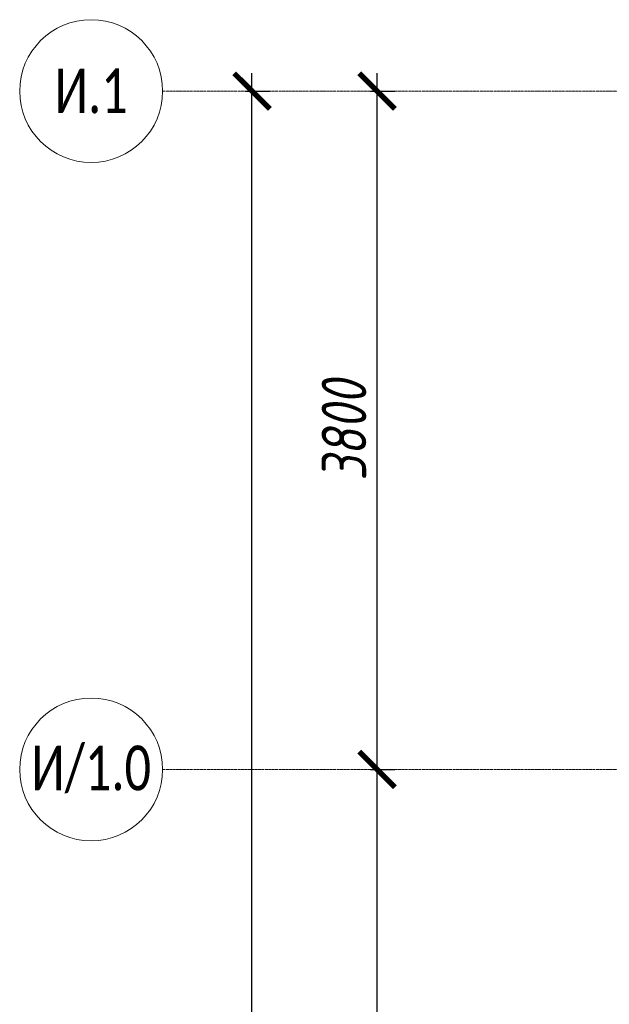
# Model space of a CAD drawing. Header units: millimetres. Extents: x -84210938 to 7466299, y -86687 to 22081.
# Tile 138 of 256: x 31815 to 35115, y -25015 to -19499. Entities that reach past the tile are written whole.
import ezdxf

# ---------------------------------------------------------------- set-up
doc = ezdxf.new("R2010")
doc.units = ezdxf.units.MM
doc.linetypes.add('-D1d1-15x02', pattern=[19, 15, -2, 0, -2])
doc.layers.get('Defpoints').update_dxf_attribs({"color": 31})
doc.layers.add('Оси', color=7, linetype='Continuous', lineweight=5)
doc.styles.add('Calibri Light', font='Calibri light.ttf', dxfattribs={"width": 0.75, "height": 250})
doc.styles.add('fl_iso paper', font='isocpeur.ttf', dxfattribs={"width": 0.8, "oblique": 10})
doc.dimstyles.new('In tre 1_100', dxfattribs={"dimscale": 100, "dimtxt": 2.5, "dimasz": 2, "dimexe": 1, "dimexo": 0.7, "dimgap": 0.6, "dimtad": 1, "dimdec": 0, "dimrnd": 5, "dimzin": 0, "dimdsep": 46, "dimtxsty": 'fl_iso paper', "dimblk": 'ARCHTICK', "dimcen": 0, "dimdle": 1, "dimadec": 0, "dimazin": 0, "dimtfac": 1, "dimtdec": 0, "dimtofl": 0, "dimtmove": 1, "dimatfit": 3, "dimldrblk": 'DOT', "dimfxl": 40, "dimtfillclr": 256, "dimtolj": 1, "dimtzin": 0, "dimarcsym": 1})

# ---------------------------------------------------------------- blocks, each defined once
blk = doc.blocks.new('_ArchTick')
at = {"color": 0, "linetype": 'ByBlock', "lineweight": 9, "const_width": 0.15}
blk.add_lwpolyline([(-0.5, -0.5), (0.5, 0.5)], dxfattribs=at)
blk = doc.blocks.new('*D675')
at = {"layer": 'Defpoints', "color": 0, "transparency": 16777216}
for p in [(33009.2, -19899.4), (33115.2, -19899.4), (33009.2, -48899.4)]:
    blk.add_point(p, dxfattribs=at)
at = {"layer": 'Оси', "color": 0, "lineweight": -2, "transparency": 16777216}
for p, q in [((33115.2, -48999.4), (33115.2, -19799.4)), ((33079.2, -19899.4), (33215.2, -19899.4)), ((33079.2, -48899.4), (33215.2, -48899.4))]:
    blk.add_line(p, q, dxfattribs=at)
at = {"layer": 'Оси', "color": 0, "lineweight": -2, "transparency": 16777216, "xscale": 200, "yscale": 200, "zscale": 200}
for p, rotation in [((33115.2, -19899.4), 90), ((33115.2, -48899.4), 270)]:
    blk.add_blockref('_ArchTick', p, dxfattribs=dict(at, rotation=rotation))
at = {"layer": 'Оси', "color": 0, "transparency": 16777216, "insert": (32930.2, -34041.9), "char_height": 250, "attachment_point": 5, "rotation": 90, "style": 'fl_iso paper'}
blk.add_mtext('\\A1;29000', dxfattribs=at)
blk = doc.blocks.new('_DOT')
at = {"color": 0, "linetype": 'ByBlock'}
blk.add_line((-0.5, 0), (-1, 0), dxfattribs=at)
at = {"color": 0, "linetype": 'ByBlock', "const_width": 0.5}
blk.add_lwpolyline([(-0.25, 0, 1), (0.25, 0, 1)], format="xyb", close=True, dxfattribs=at)
blk = doc.blocks.new('Ось сетки - 8D-802830-30_AS_m_L05_ 07_ 09')
at = {"layer": 'Оси'}
blk.add_circle((0, 0), 4, dxfattribs=at)
blk = doc.blocks.new('*D682')
at = {"layer": 'Defpoints', "color": 0, "transparency": 16777216}
for p in [(33709.2, -23699.4), (33815.2, -23699.4), (33709.2, -32099.4)]:
    blk.add_point(p, dxfattribs=at)
at = {"layer": 'Оси', "color": 0, "lineweight": -2, "transparency": 16777216}
for p, q in [((33815.2, -32199.4), (33815.2, -23599.4)), ((33779.2, -23699.4), (33915.2, -23699.4)), ((33779.2, -32099.4), (33915.2, -32099.4))]:
    blk.add_line(p, q, dxfattribs=at)
at = {"layer": 'Оси', "color": 0, "lineweight": -2, "transparency": 16777216, "xscale": 200, "yscale": 200, "zscale": 200}
for p, rotation in [((33815.2, -23699.4), 90), ((33815.2, -32099.4), 270)]:
    blk.add_blockref('_ArchTick', p, dxfattribs=dict(at, rotation=rotation))
at = {"layer": 'Оси', "color": 0, "transparency": 16777216, "insert": (33630.2, -27899.4), "char_height": 250, "attachment_point": 5, "rotation": 90, "style": 'fl_iso paper'}
blk.add_mtext('\\A1;8400', dxfattribs=at)
blk = doc.blocks.new('*D683')
at = {"layer": 'Defpoints', "color": 0, "transparency": 16777216}
for p in [(33709.2, -19899.4), (33815.2, -19899.4), (33709.2, -23699.4)]:
    blk.add_point(p, dxfattribs=at)
at = {"layer": 'Оси', "color": 0, "lineweight": -2, "transparency": 16777216}
for p, q in [((33815.2, -23799.4), (33815.2, -19799.4)), ((33779.2, -19899.4), (33915.2, -19899.4)), ((33779.2, -23699.4), (33915.2, -23699.4))]:
    blk.add_line(p, q, dxfattribs=at)
at = {"layer": 'Оси', "color": 0, "lineweight": -2, "transparency": 16777216, "xscale": 200, "yscale": 200, "zscale": 200}
for p, rotation in [((33815.2, -19899.4), 90), ((33815.2, -23699.4), 270)]:
    blk.add_blockref('_ArchTick', p, dxfattribs=dict(at, rotation=rotation))
at = {"layer": 'Оси', "color": 0, "transparency": 16777216, "insert": (33630.2, -21799.4), "char_height": 250, "attachment_point": 5, "rotation": 90, "style": 'fl_iso paper'}
blk.add_mtext('\\A1;3800', dxfattribs=at)

msp = doc.modelspace()

# ---------------------------------------------------------------- linework, layer by layer
at = {"layer": 'Оси', "linetype": '-D1d1-15x02'}
for p, q in [((32615.2, -19899.4), (74746.1, -19899.4)), ((32615.2, -23699.4), (74746.1, -23699.4))]:
    msp.add_line(p, q, dxfattribs=at)

# ---------------------------------------------------------------- block references
at = {"layer": 'Оси', "xscale": 99.99999999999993, "yscale": 99.99999999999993, "zscale": 99.99999999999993, "rotation": 269.9999999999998}
for p in [(32215.2, -19899.4), (32215.2, -23699.4)]:
    msp.add_blockref('Ось сетки - 8D-802830-30_AS_m_L05_ 07_ 09', p, dxfattribs=at)

# ---------------------------------------------------------------- texts
at = {"layer": 'Оси', "char_height": 250, "width": 869.831, "attachment_point": 5, "style": 'Calibri Light'}
for s, insert in [('И.1', (32215.2, -19899.4)), ('И/1.0', (32215.2, -23699.4))]:
    msp.add_mtext(s, dxfattribs=dict(at, insert=insert))

# ---------------------------------------------------------------- dimensions: what is measured, and where the dimension line sits
at = {"layer": 'Оси'}
dim = msp.add_linear_dim(base=(33115.2, -19899.4), p1=(33009.2, -48899.4), p2=(33009.2, -19899.4), angle=90, dimstyle='In tre 1_100', dxfattribs=at)
dim.commit()
dim.dimension.update_dxf_attribs({"geometry": '*D675', "text_midpoint": (33115.2, -34041.9), "dimtype": 160})
for base, p1, p2, picture, middle in [((33815.2, -19899.4), (33709.2, -23699.4), (33709.2, -19899.4), '*D683', (33630.2, -21799.4)), ((33815.2, -23699.4), (33709.2, -32099.4), (33709.2, -23699.4), '*D682', (33630.2, -27899.4))]:
    dim = msp.add_linear_dim(base=base, p1=p1, p2=p2, angle=90, dimstyle='In tre 1_100', dxfattribs=at)
    dim.commit()
    dim.dimension.update_dxf_attribs({"geometry": picture, "text_midpoint": middle})

doc.saveas('drawing.dxf')
